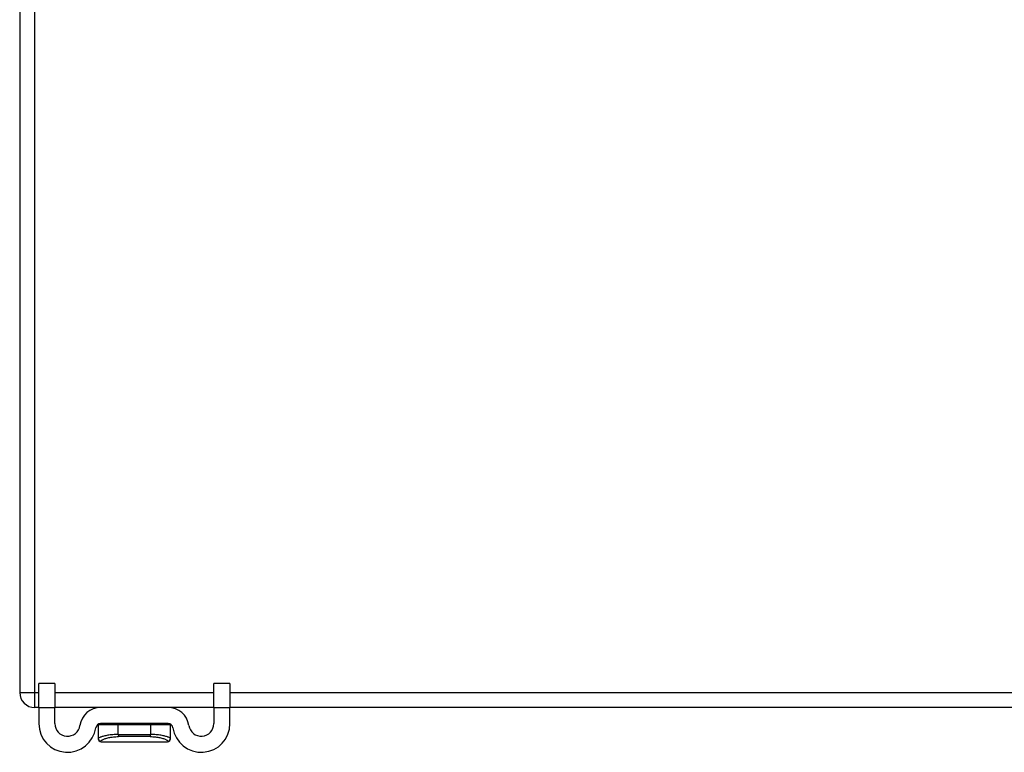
# Model space of a CAD drawing. Header units: inches. Extents: x 10 to 205, y 17 to 100.
# Tile 18 of 71: x 10.33 to 16.77, y 90.18 to 94.97. Entities that reach past the tile are written whole.
import ezdxf

# ---------------------------------------------------------------- set-up
doc = ezdxf.new("R2010")
doc.units = ezdxf.units.IN
doc.header["$MEASUREMENT"] = 0
doc.layers.add('Visible Edges(ANSI)', color=7, linetype='Continuous', lineweight=25)
doc.layers.add('Visible Tangent Edges(ANSI)', color=7, linetype='Continuous', lineweight=25)

msp = doc.modelspace()

# ---------------------------------------------------------------- linework, layer by layer
at = {"layer": 'Visible Edges(ANSI)'}
for p, q in [((10.3304, 98.3714), (10.3304, 90.5694)), ((10.4554, 90.4719), (10.4554, 90.6279)), ((10.5604, 90.6279), (10.4554, 90.6279)), ((10.5604, 90.6279), (10.5604, 90.4719)), ((11.7054, 90.6279), (11.6004, 90.6279)), ((11.6004, 90.4719), (11.6004, 90.6279)), ((11.7054, 90.6279), (11.7054, 90.4719)), ((10.4554, 90.4719), (10.4554, 90.3654)), ((10.5604, 90.3654), (10.5604, 90.4719)), ((11.6004, 90.4719), (11.6004, 90.3654)), ((11.7054, 90.3654), (11.7054, 90.4719)), ((10.4554, 90.4704), (10.4294, 90.4704)), ((10.8592, 90.4704), (10.5604, 90.4704)), ((11.3016, 90.4704), (10.8592, 90.4704)), ((11.6004, 90.4704), (11.3016, 90.4704)), ((44.9554, 90.4704), (11.7054, 90.4704)), ((10.8442, 90.3575), (10.8442, 90.2682)), ((11.3016, 90.3654), (10.8592, 90.3654)), ((11.3166, 90.2682), (11.3166, 90.3575)), ((10.8442, 90.2682), (10.8442, 90.2669)), ((10.8638, 90.2473), (11.2969, 90.2473)), ((11.3166, 90.2669), (11.3166, 90.2682))]:
    msp.add_line(p, q, dxfattribs=at)
for centre, radius, start, end in [((10.4294, 90.5694), 0.099, 180, 270), ((10.8592, 90.3344), 0.136, 90, 171.84356), ((11.3016, 90.3344), 0.136, 8.15644, 90), ((10.6429, 90.3654), 0.1875, 180, 351.84356), ((10.6429, 90.3654), 0.0825, 180, 351.84356), ((10.8592, 90.3344), 0.031, 90, 171.84356), ((10.852, 90.3575), 0.00787, 141.87113, 180), ((11.3016, 90.3344), 0.031, 8.15644, 90), ((11.3087, 90.3575), 0.00787, 0, 38.12887), ((11.5179, 90.3654), 0.1875, 188.15644, 0), ((11.5179, 90.3654), 0.0825, 188.15644, 0), ((10.8638, 90.267), 0.0197, 180, 270), ((11.2969, 90.267), 0.0197, 270, 0)]:
    msp.add_arc(centre, radius, start, end, dxfattribs=at)
at = {"layer": 'Visible Tangent Edges(ANSI)'}
for p, q in [((10.4294, 90.5694), (10.4294, 98.3714)), ((10.3304, 90.5694), (10.4294, 90.5694)), ((10.4294, 90.4704), (10.4294, 90.5694)), ((10.4294, 90.5694), (10.4554, 90.5694)), ((10.5604, 90.5694), (11.6004, 90.5694)), ((11.7054, 90.5694), (44.9554, 90.5694)), ((10.4554, 90.4719), (10.5604, 90.4719)), ((11.6004, 90.4719), (11.7054, 90.4719)), ((10.9754, 90.3575), (10.8442, 90.3575)), ((11.1854, 90.3575), (10.9754, 90.3575)), ((10.9754, 90.2944), (10.9754, 90.3575)), ((11.3166, 90.3575), (11.1854, 90.3575)), ((11.1854, 90.3575), (11.1854, 90.2944)), ((10.9754, 90.2944), (11.1854, 90.2944)), ((11.1834, 90.2804), (10.9773, 90.2804))]:
    msp.add_line(p, q, dxfattribs=at)
at = {"layer": 'Visible Tangent Edges(ANSI)', "flags": 128}
for points in [[(10.9754, 90.2944), (10.9659, 90.2943), (10.9567, 90.294), (10.9476, 90.2936), (10.9388, 90.2929), (10.9303, 90.2922), (10.9221, 90.2912), (10.9142, 90.2902), (10.9067, 90.289), (10.8995, 90.2877), (10.8927, 90.2864), (10.8863, 90.285), (10.8803, 90.2835), (10.8747, 90.282), (10.8695, 90.2805), (10.8648, 90.2789), (10.8605, 90.2775), (10.8568, 90.276), (10.8535, 90.2746), (10.8506, 90.2733), (10.8483, 90.272), (10.8465, 90.2709), (10.8452, 90.2698), (10.8444, 90.2689), (10.8442, 90.2682)], [(10.8611, 90.2487), (10.8606, 90.2496), (10.8607, 90.2507), (10.8613, 90.252), (10.8624, 90.2534), (10.864, 90.2549), (10.8662, 90.2565), (10.8688, 90.2582), (10.8719, 90.2599), (10.8755, 90.2617), (10.8796, 90.2636), (10.8841, 90.2654), (10.8891, 90.2672), (10.8945, 90.269), (10.9003, 90.2707), (10.9066, 90.2724), (10.9131, 90.2739), (10.9201, 90.2753), (10.9274, 90.2766), (10.9351, 90.2777), (10.943, 90.2786), (10.9512, 90.2794), (10.9597, 90.28), (10.9684, 90.2803), (10.9773, 90.2804)], [(11.1834, 90.2804), (11.1923, 90.2803), (11.201, 90.28), (11.2095, 90.2794), (11.2177, 90.2786), (11.2257, 90.2777), (11.2333, 90.2766), (11.2407, 90.2753), (11.2476, 90.2739), (11.2542, 90.2724), (11.2604, 90.2707), (11.2662, 90.269), (11.2716, 90.2672), (11.2766, 90.2654), (11.2812, 90.2636), (11.2852, 90.2617), (11.2888, 90.2599), (11.292, 90.2582), (11.2946, 90.2565), (11.2967, 90.2549), (11.2984, 90.2534), (11.2995, 90.252), (11.3001, 90.2507), (11.3001, 90.2496), (11.2997, 90.2487)], [(11.3166, 90.2682), (11.3163, 90.2689), (11.3156, 90.2698), (11.3143, 90.2709), (11.3124, 90.272), (11.3101, 90.2733), (11.3073, 90.2746), (11.304, 90.276), (11.3002, 90.2775), (11.296, 90.2789), (11.2913, 90.2805), (11.2861, 90.282), (11.2805, 90.2835), (11.2745, 90.285), (11.268, 90.2864), (11.2612, 90.2877), (11.2541, 90.289), (11.2465, 90.2902), (11.2386, 90.2912), (11.2304, 90.2922), (11.2219, 90.2929), (11.2131, 90.2936), (11.2041, 90.294), (11.1948, 90.2943), (11.1854, 90.2944)], [(10.8638, 90.2472), (10.8637, 90.2472), (10.8636, 90.2472), (10.8635, 90.2473), (10.8634, 90.2473), (10.8633, 90.2473), (10.8632, 90.2473), (10.8631, 90.2473), (10.863, 90.2474), (10.8629, 90.2474), (10.8628, 90.2475), (10.8626, 90.2475), (10.8625, 90.2476), (10.8624, 90.2476), (10.8623, 90.2477), (10.8622, 90.2478), (10.8621, 90.2478), (10.8619, 90.2479), (10.8618, 90.248), (10.8617, 90.2481), (10.8616, 90.2482), (10.8614, 90.2483), (10.8613, 90.2485), (10.8612, 90.2486), (10.8611, 90.2487)], [(11.2997, 90.2487), (11.2996, 90.2486), (11.2994, 90.2485), (11.2993, 90.2483), (11.2992, 90.2482), (11.2991, 90.2481), (11.2989, 90.248), (11.2988, 90.2479), (11.2987, 90.2478), (11.2986, 90.2478), (11.2985, 90.2477), (11.2983, 90.2476), (11.2982, 90.2476), (11.2981, 90.2475), (11.298, 90.2475), (11.2979, 90.2474), (11.2978, 90.2474), (11.2977, 90.2473), (11.2975, 90.2473), (11.2974, 90.2473), (11.2973, 90.2473), (11.2972, 90.2473), (11.2971, 90.2472), (11.297, 90.2472), (11.2969, 90.2472)]]:
    msp.add_lwpolyline(points, dxfattribs=at)
at = {"layer": 'Visible Tangent Edges(ANSI)'}
for centre, major_axis, ratio, start_param, end_param in [((10.978, 90.3575), (0, 0.00787), 0.333333, 0, 1.570796), ((11.1827, 90.3575), (0, 0.00787), 0.333333, 4.712389, 6.283185), ((10.9819, 90.2944), (0, -0.0197), 0.333333, 4.712389, 5.50431), ((11.1788, 90.2944), (0, -0.0197), 0.333333, 0.778875, 1.570796), ((10.8638, 90.2682), (-0.0197, 0), 0.9973, 0, 1.428968), ((11.2969, 90.2682), (0.0197, 0), 0.9973, 4.854218, 6.283185)]:
    msp.add_ellipse(centre, major_axis=major_axis, ratio=ratio, start_param=start_param, end_param=end_param, dxfattribs=at)

doc.saveas('drawing.dxf')
